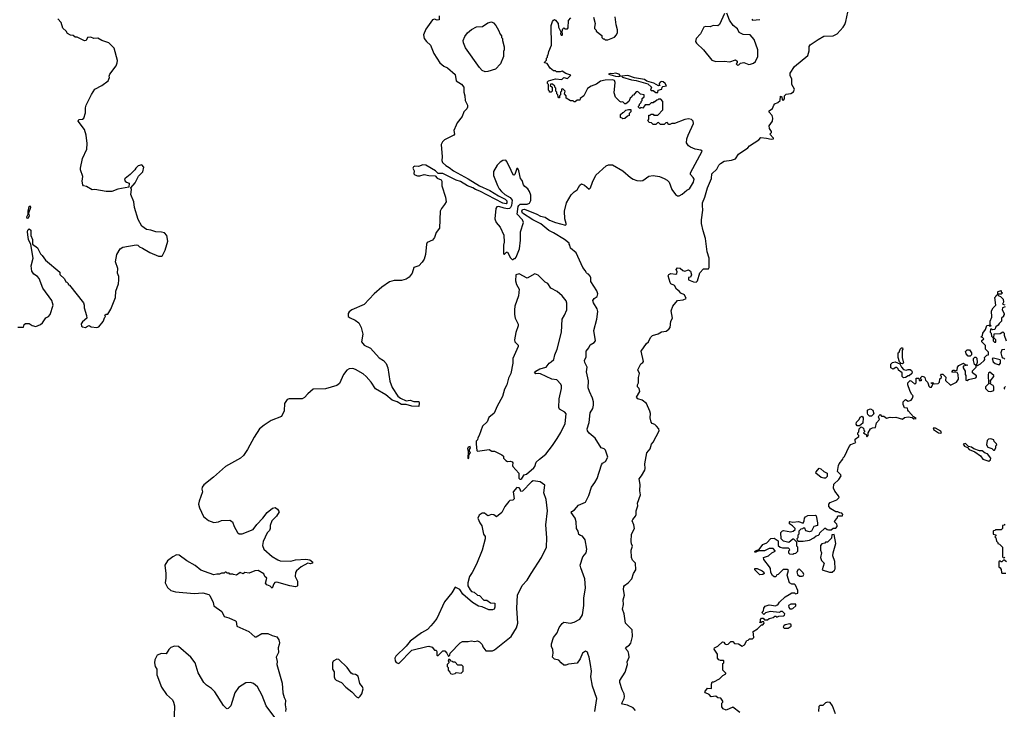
# Model space of a CAD drawing. Extents: x 2293139 to 2515392, y 824115 to 1006937.
# Tile 182 of 256: x 2409664 to 2420160, y 928209 to 935556. Entities that reach past the tile are written whole.
import ezdxf

# ---------------------------------------------------------------- set-up
doc = ezdxf.new("R2010")
doc.units = 0

msp = doc.modelspace()

# ---------------------------------------------------------------- linework, layer by layer
at = {"layer": '0CON10XD'}
for points in [[(2409645, 932280), (2409705, 932280), (2409713, 932307), (2409725, 932320), (2409765, 932320), (2409798, 932298), (2409835, 932288), (2409885, 932308), (2409908, 932325), (2409941, 932379), (2409970, 932395), (2409988, 932415), (2410020, 932515), (2410006, 932565), (2409912, 932695), (2409870, 932800), (2409855, 932819), (2409815, 932844), (2409792, 932875), (2409786, 932935), (2409806, 933014), (2409782, 933162), (2409759, 933215), (2409750, 933265), (2409747, 933295), (2409752, 933315), (2409765, 933326), (2409782, 933312), (2409781, 933255), (2409801, 933215), (2409800, 933165), (2409854, 933125), (2409885, 933060), (2409905, 933042), (2409938, 932995), (2410090, 932865), (2410092, 932842), (2410140, 932795), (2410154, 932764), (2410165, 932760), (2410180, 932745), (2410180, 932735), (2410196, 932726), (2410345, 932540), (2410352, 932515), (2410352, 932485), (2410377, 932405), (2410378, 932375), (2410332, 932335), (2410320, 932315), (2410322, 932292), (2410333, 932283), (2410365, 932278), (2410385, 932292), (2410405, 932298), (2410425, 932282), (2410485, 932277), (2410508, 932285), (2410555, 932340), (2410570, 932385), (2410580, 932395), (2410572, 932408), (2410585, 932420), (2410605, 932420), (2410635, 932472), (2410686, 932595), (2410688, 932665), (2410717, 932743), (2410721, 932785), (2410719, 932819), (2410706, 932855), (2410711, 932905), (2410684, 932975), (2410698, 933055), (2410734, 933116), (2410765, 933133), (2410905, 933156), (2410923, 933153), (2410940, 933135), (2410973, 933123), (2411052, 933075), (2411145, 933038), (2411175, 933036), (2411185, 933044), (2411215, 933100), (2411242, 933195), (2411234, 933255), (2411206, 933285), (2411177, 933293), (2411115, 933294), (2411062, 933312), (2411015, 933320), (2410966, 933355), (2410928, 933428), (2410886, 933555), (2410881, 933615), (2410850, 933695), (2410857, 933745), (2410850, 933765), (2410895, 933818), (2410931, 933889), (2410976, 933935), (2410988, 933985), (2410965, 934010), (2410925, 933998), (2410902, 933975), (2410892, 933955), (2410843, 933907), (2410788, 933865), (2410782, 933855), (2410787, 933837), (2410803, 933823), (2410830, 933815), (2410828, 933772), (2410710, 933750), (2410645, 933724), (2410584, 933724), (2410465, 933746), (2410435, 933742), (2410375, 933780), (2410345, 933787), (2410337, 933795), (2410330, 933835), (2410337, 933885), (2410313, 933955), (2410313, 933973), (2410334, 934076), (2410381, 934175), (2410384, 934235), (2410374, 934325), (2410356, 934385), (2410287, 934475), (2410295, 934492), (2410333, 934497), (2410348, 934505), (2410367, 934565), (2410364, 934615), (2410371, 934645), (2410430, 934760), (2410466, 934814), (2410540, 934855), (2410607, 934905), (2410622, 934938), (2410618, 934955), (2410623, 934975), (2410692, 935065), (2410704, 935096), (2410705, 935120), (2410672, 935252), (2410615, 935310), (2410540, 935335), (2410495, 935358), (2410455, 935357), (2410422, 935368), (2410388, 935365), (2410372, 935335), (2410355, 935330), (2410275, 935368), (2410255, 935370), (2410235, 935387), (2410205, 935392), (2410175, 935408), (2410158, 935435), (2410122, 935465), (2410107, 935527), (2410072, 935565)], [(2414134, 935596), (2414136, 935554), (2414115, 935552), (2414085, 935562), (2414066, 935554), (2413992, 935455), (2413967, 935395), (2413976, 935355), (2414002, 935322), (2414044, 935284), (2414080, 935195), (2414142, 935095), (2414185, 935062), (2414223, 935043), (2414305, 934973), (2414318, 934905), (2414375, 934869), (2414400, 934835), (2414397, 934785), (2414410, 934745), (2414411, 934695), (2414438, 934645), (2414439, 934625), (2414430, 934605), (2414399, 934575), (2414379, 934525), (2414327, 934455), (2414318, 934432), (2414293, 934375), (2414298, 934335), (2414293, 934327), (2414193, 934277), (2414171, 934255), (2414156, 934225), (2414166, 934094), (2414163, 934055), (2414172, 934035), (2414205, 934002), (2414242, 933982), (2414288, 933945), (2414445, 933861), (2414564, 933784), (2414675, 933736), (2414769, 933679), (2414839, 933645), (2414857, 933625), (2414857, 933605), (2414851, 933595), (2414815, 933602), (2414568, 933728), (2414522, 933745), (2414496, 933764), (2414436, 933785), (2414362, 933832), (2414315, 933846), (2414176, 933916), (2414125, 933916), (2414096, 933945), (2413995, 934004), (2413962, 934008), (2413915, 933992), (2413875, 933996), (2413861, 933989), (2413856, 933975), (2413869, 933945), (2413864, 933915), (2413875, 933902), (2413905, 933892), (2413928, 933892), (2413975, 933907), (2414025, 933896), (2414093, 933893), (2414115, 933868), (2414155, 933850), (2414164, 933835), (2414164, 933785), (2414202, 933665), (2414209, 933615), (2414194, 933586), (2414160, 933545), (2414146, 933515), (2414140, 933335), (2414103, 933287), (2414086, 933235), (2414064, 933205), (2414008, 933182), (2414001, 933165), (2413990, 933055), (2413975, 933006), (2413955, 932972), (2413918, 932932), (2413864, 932916), (2413847, 932855), (2413815, 932812), (2413785, 932791), (2413735, 932776), (2413655, 932777), (2413605, 932763), (2413525, 932707), (2413442, 932635), (2413335, 932521), (2413206, 932464), (2413176, 932444), (2413166, 932425), (2413167, 932395), (2413185, 932379), (2413239, 932355), (2413278, 932325), (2413304, 932275), (2413320, 932205), (2413306, 932125), (2413337, 932087), (2413402, 932055), (2413495, 931954), (2413542, 931925), (2413571, 931891), (2413589, 931845), (2413609, 931705), (2413635, 931638), (2413696, 931546), (2413724, 931524), (2413785, 931496), (2413825, 931503), (2413865, 931487), (2413917, 931487), (2413922, 931475), (2413920, 931435), (2413845, 931437), (2413785, 931457), (2413735, 931457), (2413686, 931486), (2413635, 931503), (2413568, 931558), (2413455, 931624), (2413412, 931695), (2413359, 931755), (2413325, 931782), (2413245, 931830), (2413215, 931841), (2413175, 931836), (2413150, 931820), (2413116, 931775), (2413072, 931678), (2413045, 931658), (2412925, 931622), (2412791, 931619), (2412735, 931570), (2412700, 931530), (2412675, 931516), (2412535, 931516), (2412515, 931510), (2412488, 931465), (2412483, 931387), (2412455, 931328), (2412345, 931284), (2412269, 931235), (2412219, 931195), (2412162, 931108), (2412093, 930977), (2412048, 930912), (2412017, 930883), (2411856, 930794), (2411730, 930680), (2411625, 930601), (2411610, 930575), (2411607, 930555), (2411612, 930525), (2411576, 930425), (2411571, 930395), (2411579, 930355), (2411624, 930264), (2411675, 930219), (2411735, 930200), (2411783, 930207), (2411815, 930220), (2411905, 930222), (2411932, 930205), (2411950, 930155), (2411985, 930093), (2412005, 930077), (2412035, 930077), (2412152, 930125), (2412191, 930179), (2412256, 930244), (2412303, 930307), (2412360, 930350), (2412388, 930358), (2412412, 930342), (2412429, 930311), (2412400, 930265), (2412350, 930215), (2412334, 930166), (2412334, 930135), (2412325, 930113), (2412302, 930088), (2412258, 929995), (2412252, 929955), (2412268, 929915), (2412355, 929837), (2412415, 929800), (2412442, 929792), (2412554, 929786), (2412605, 929801), (2412715, 929808), (2412755, 929800), (2412788, 929775), (2412780, 929765), (2412765, 929760), (2412734, 929766), (2412664, 929726), (2412613, 929685), (2412604, 929666), (2412599, 929625), (2412624, 929575), (2412627, 929525), (2412621, 929519), (2412605, 929513), (2412544, 929524), (2412405, 929562), (2412385, 929558), (2412372, 929545), (2412355, 929500), (2412335, 929520), (2412300, 929535), (2412283, 929553), (2412298, 929605), (2412278, 929625), (2412265, 929652), (2412205, 929689), (2412170, 929685), (2412111, 929659), (2412065, 929667), (2412045, 929652), (2412015, 929667), (2411975, 929638), (2411943, 929643), (2411935, 929650), (2411905, 929650), (2411898, 929658), (2411875, 929660), (2411865, 929670), (2411855, 929670), (2411845, 929660), (2411815, 929660), (2411795, 929650), (2411765, 929650), (2411735, 929640), (2411685, 929660), (2411595, 929690), (2411535, 929742), (2411445, 929791), (2411365, 929849), (2411335, 929853), (2411295, 929834), (2411240, 929790), (2411210, 929745), (2411222, 929655), (2411222, 929605), (2411213, 929557), (2411238, 929505), (2411274, 929474), (2411325, 929460), (2411525, 929441), (2411615, 929450), (2411681, 929431), (2411691, 929421), (2411726, 929346), (2411735, 929312), (2411819, 929249), (2411845, 929198), (2411895, 929183), (2411965, 929152), (2411972, 929145), (2411980, 929095), (2412105, 929039), (2412171, 928981), (2412185, 928982), (2412245, 929016), (2412310, 929015), (2412355, 928994), (2412405, 928981), (2412425, 928950), (2412434, 928915), (2412431, 928899), (2412420, 928865), (2412422, 928815), (2412398, 928765), (2412407, 928717), (2412404, 928685), (2412463, 928487), (2412469, 928385), (2412482, 928335), (2412497, 928305), (2412492, 928255), (2412502, 928215), (2412496, 928185)], [(2414625, 934999), (2414595, 935016), (2414565, 935046), (2414416, 935255), (2414395, 935310), (2414393, 935335), (2414410, 935375), (2414436, 935414), (2414480, 935450), (2414535, 935478), (2414597, 935483), (2414655, 935522), (2414695, 935532), (2414713, 935523), (2414738, 935495), (2414768, 935445), (2414785, 935400), (2414800, 935385), (2414800, 935365), (2414810, 935355), (2414810, 935335), (2414830, 935265), (2414830, 935235), (2414820, 935215), (2414820, 935165), (2414790, 935085), (2414735, 935030), (2414655, 935002), (2414625, 934999)], [(2415738, 931595), (2415725, 931635), (2415727, 931707), (2415706, 931804), (2415712, 931855), (2415688, 931905), (2415686, 931924), (2415704, 931965), (2415704, 932025), (2415731, 932059), (2415745, 932092), (2415787, 932115), (2415803, 932135), (2415784, 932245), (2415816, 932365), (2415826, 932445), (2415821, 932475), (2415780, 932540), (2415774, 932565), (2415787, 932585), (2415818, 932605), (2415826, 932635), (2415816, 932666), (2415753, 932765), (2415752, 932805), (2415744, 932824), (2415726, 932846), (2415715, 932848), (2415705, 932858), (2415692, 932885), (2415666, 932916), (2415595, 933070), (2415535, 933120), (2415530, 933155), (2415520, 933165), (2415520, 933175), (2415472, 933215), (2415354, 933284), (2415305, 933308), (2415219, 933379), (2415133, 933425), (2415025, 933495), (2415016, 933515), (2415024, 933535), (2415045, 933536), (2415176, 933485), (2415215, 933462), (2415265, 933452), (2415311, 933421), (2415374, 933394), (2415482, 933368), (2415490, 933375), (2415490, 933385), (2415474, 933434), (2415473, 933515), (2415492, 933605), (2415542, 933688), (2415575, 933722), (2415606, 933744), (2415635, 933792), (2415653, 933807), (2415685, 933792), (2415735, 933750), (2415748, 933765), (2415769, 933825), (2415805, 933899), (2415915, 934000), (2415942, 934008), (2415982, 934008), (2416094, 933944), (2416175, 933874), (2416205, 933856), (2416244, 933844), (2416285, 933838), (2416307, 933843), (2416370, 933890), (2416416, 933896), (2416484, 933884), (2416534, 933864), (2416565, 933847), (2416587, 933825), (2416617, 933745), (2416655, 933692), (2416675, 933678), (2416695, 933680), (2416725, 933696), (2416775, 933740), (2416805, 933754), (2416846, 933824), (2416853, 933855), (2416843, 933875), (2416815, 933905), (2416813, 933925), (2416939, 934155), (2416926, 934166), (2416865, 934177), (2416816, 934196), (2416795, 934212), (2416773, 934245), (2416777, 934285), (2416790, 934325), (2416845, 934450), (2416842, 934475), (2416825, 934492), (2416795, 934500), (2416755, 934493), (2416645, 934448), (2416615, 934448), (2416595, 934440), (2416585, 934440), (2416565, 934460), (2416552, 934458), (2416535, 934440), (2416495, 934440), (2416475, 934460), (2416462, 934458), (2416445, 934440), (2416415, 934440), (2416398, 934458), (2416375, 934460), (2416360, 934485), (2416370, 934495), (2416372, 934538), (2416385, 934540), (2416395, 934550), (2416415, 934550), (2416425, 934540), (2416465, 934540), (2416520, 934595), (2416520, 934685), (2416498, 934708), (2416475, 934710), (2416468, 934702), (2416455, 934700), (2416435, 934680), (2416425, 934680), (2416415, 934670), (2416395, 934670), (2416375, 934650), (2416332, 934648), (2416308, 934612), (2416285, 934620), (2416275, 934610), (2416262, 934622), (2416260, 934635), (2416270, 934645), (2416270, 934655), (2416290, 934675), (2416290, 934685), (2416300, 934695), (2416300, 934715), (2416320, 934735), (2416320, 934755), (2416283, 934763), (2416260, 934785), (2416245, 934790), (2416234, 934786), (2416208, 934752), (2416192, 934748), (2416188, 934732), (2416172, 934718), (2416156, 934684), (2416125, 934660), (2416115, 934660), (2416095, 934680), (2416075, 934678), (2416060, 934685), (2416015, 934730), (2416002, 934775), (2416012, 934885), (2416005, 934908), (2415986, 934916), (2415905, 934912), (2415855, 934902), (2415811, 934869), (2415755, 934848), (2415715, 934822), (2415678, 934745), (2415640, 934715), (2415635, 934700), (2415605, 934700), (2415585, 934680), (2415575, 934680), (2415565, 934690), (2415535, 934690), (2415491, 934721), (2415490, 934745), (2415470, 934765), (2415480, 934795), (2415455, 934820), (2415440, 934815), (2415440, 934795), (2415430, 934785), (2415430, 934755), (2415420, 934745), (2415418, 934722), (2415412, 934722), (2415403, 934733), (2415400, 934755), (2415390, 934765), (2415390, 934785), (2415380, 934795), (2415380, 934825), (2415370, 934835), (2415368, 934848), (2415345, 934870), (2415322, 934868), (2415320, 934855), (2415340, 934835), (2415340, 934795), (2415328, 934782), (2415312, 934782), (2415310, 934795), (2415300, 934805), (2415300, 934865), (2415290, 934875), (2415290, 934895), (2415300, 934905), (2415375, 934926), (2415442, 934918), (2415465, 934940), (2415505, 934930), (2415540, 934965), (2415485, 934982), (2415445, 935008), (2415425, 935000), (2415385, 935000), (2415375, 935010), (2415355, 935010), (2415320, 935040), (2415288, 935088), (2415260, 935095), (2415262, 935108), (2415280, 935125), (2415280, 935145), (2415290, 935155), (2415290, 935175), (2415297, 935183), (2415303, 935217), (2415332, 935285), (2415331, 935495), (2415343, 935535), (2415355, 935552), (2415365, 935557), (2415375, 935550), (2415404, 935515), (2415409, 935475), (2415433, 935425), (2415430, 935405), (2415435, 935390), (2415445, 935390), (2415450, 935395), (2415447, 935435), (2415455, 935460), (2415465, 935470), (2415475, 935460), (2415505, 935460), (2415512, 935468), (2415514, 935546), (2415540, 935575)], [(2415782, 935582), (2415798, 935515), (2415790, 935475), (2415793, 935463), (2415810, 935445), (2415810, 935435), (2415868, 935388), (2415870, 935365), (2415885, 935350), (2415895, 935350), (2415905, 935340), (2415935, 935340), (2416005, 935368), (2416026, 935394), (2416035, 935420), (2416036, 935446), (2416021, 935501), (2416012, 935585)], [(2416230, 928195), (2416203, 928225), (2416144, 928254), (2416090, 928265), (2416082, 928275), (2416108, 928325), (2416110, 928345), (2416106, 928375), (2416087, 928415), (2416063, 928495), (2416063, 928515), (2416118, 928605), (2416143, 928685), (2416140, 928715), (2416160, 928765), (2416159, 928795), (2416149, 928825), (2416123, 928855), (2416135, 928874), (2416164, 928896), (2416177, 928913), (2416197, 928985), (2416192, 929055), (2416121, 929125), (2416107, 929225), (2416090, 929275), (2416099, 929325), (2416096, 929375), (2416111, 929425), (2416101, 929485), (2416104, 929516), (2416112, 929528), (2416151, 929555), (2416190, 929600), (2416206, 929655), (2416231, 929695), (2416228, 929765), (2416196, 929796), (2416186, 929825), (2416182, 929905), (2416198, 929945), (2416185, 929970), (2416182, 929995), (2416186, 930075), (2416216, 930135), (2416211, 930175), (2416194, 930216), (2416199, 930231), (2416230, 930265), (2416237, 930285), (2416234, 930324), (2416253, 930377), (2416251, 930405), (2416283, 930495), (2416276, 930536), (2416279, 930605), (2416267, 930665), (2416294, 930695), (2416328, 930755), (2416332, 930775), (2416328, 930825), (2416348, 930942), (2416384, 930985), (2416400, 931035), (2416416, 931054), (2416479, 931175), (2416478, 931195), (2416454, 931224), (2416435, 931242), (2416405, 931252), (2416396, 931266), (2416386, 931315), (2416389, 931359), (2416381, 931385), (2416346, 931466), (2416301, 931501), (2416255, 931518), (2416240, 931535), (2416273, 931595), (2416266, 931626), (2416248, 931645), (2416248, 931665), (2416259, 931685), (2416259, 931745), (2416270, 931785), (2416253, 931825), (2416285, 931890), (2416306, 931904), (2416312, 931915), (2416288, 932025), (2416344, 932106), (2416367, 932125), (2416390, 932170), (2416410, 932190), (2416470, 932210), (2416505, 932230), (2416554, 932236), (2416585, 932258), (2416597, 932275), (2416604, 932345), (2416623, 932377), (2416608, 932455), (2416628, 932505), (2416676, 932564), (2416735, 932570), (2416770, 932585), (2416749, 932625), (2416712, 932642), (2416694, 932665), (2416666, 932685), (2416643, 932723), (2416605, 932742), (2416597, 932755), (2416578, 932825), (2416585, 932840), (2416605, 932852), (2416657, 932843), (2416668, 932852), (2416672, 932868), (2416662, 932895), (2416675, 932912), (2416705, 932907), (2416734, 932884), (2416755, 932878), (2416795, 932892), (2416813, 932875), (2416824, 932836), (2416816, 932814), (2416792, 932808), (2416792, 932785), (2416845, 932762), (2416875, 932760), (2416890, 932775), (2416915, 932860), (2416955, 932900), (2417005, 932902), (2417012, 932915), (2417014, 933015), (2416994, 933084), (2416976, 933225), (2416948, 933305), (2416932, 933385), (2416932, 933425), (2416947, 933527), (2416941, 933575), (2416944, 933604), (2416969, 933665), (2416997, 933765), (2417040, 933865), (2417043, 933915), (2417095, 933964), (2417116, 934005), (2417136, 934025), (2417175, 934047), (2417252, 934058), (2417295, 934072), (2417326, 934124), (2417425, 934190), (2417445, 934213), (2417542, 934275), (2417565, 934299), (2417624, 934294), (2417675, 934282), (2417700, 934285), (2417698, 934295), (2417662, 934335), (2417677, 934353), (2417678, 934365), (2417658, 934398), (2417654, 934425), (2417690, 934475), (2417693, 934505), (2417686, 934536), (2417655, 934570), (2417652, 934585), (2417689, 934611), (2417702, 934645), (2417715, 934658), (2417745, 934672), (2417770, 934695), (2417775, 934740), (2417790, 934735), (2417792, 934702), (2417805, 934700), (2417816, 934714), (2417818, 934745), (2417835, 934762), (2417885, 934770), (2417914, 934786), (2417922, 934815), (2417896, 934865), (2417894, 934924), (2417876, 934956), (2417877, 934985), (2417922, 935058), (2418067, 935173), (2418081, 935225), (2418080, 935270), (2418091, 935289), (2418175, 935344), (2418235, 935381), (2418335, 935385), (2418378, 935405), (2418441, 935475), (2418461, 935505), (2418472, 935535), (2418491, 935635)], [(2417177, 935623), (2417123, 935505), (2417105, 935491), (2417055, 935493), (2417025, 935480), (2416975, 935483), (2416958, 935475), (2416922, 935405), (2416876, 935354), (2416868, 935325), (2416880, 935305), (2416955, 935236), (2417043, 935123), (2417085, 935110), (2417174, 935114), (2417235, 935108), (2417295, 935127), (2417312, 935115), (2417312, 935098), (2417302, 935085), (2417315, 935072), (2417330, 935075), (2417348, 935092), (2417385, 935100), (2417435, 935080), (2417455, 935081), (2417485, 935092), (2417509, 935111), (2417531, 935165), (2417533, 935233), (2417494, 935344), (2417450, 935395), (2417375, 935397), (2417335, 935420), (2417315, 935458), (2417270, 935495), (2417229, 935549), (2417202, 935625)], [(2417468, 935562), (2417475, 935552), (2417555, 935557)], [(2416045, 934949), (2416065, 934953), (2416070, 934955), (2416056, 934976), (2416015, 934986), (2415985, 934980), (2415957, 934983), (2415940, 934975), (2416014, 934954), (2416045, 934949)], [(2416465, 934780), (2416470, 934805), (2416510, 934815), (2416512, 934838), (2416520, 934845), (2416558, 934852), (2416546, 934876), (2416525, 934893), (2416505, 934897), (2416490, 934890), (2416480, 934875), (2416480, 934865), (2416490, 934855), (2416475, 934850), (2416425, 934879), (2416351, 934901), (2416325, 934917), (2416216, 934936), (2416145, 934960), (2416080, 934955), (2416090, 934945), (2416184, 934914), (2416235, 934909), (2416361, 934871), (2416398, 934835), (2416390, 934805), (2416395, 934800), (2416415, 934800), (2416445, 934780), (2416465, 934780)], [(2416095, 934500), (2416088, 934508), (2416075, 934510), (2416070, 934515), (2416070, 934545), (2416092, 934568), (2416105, 934570), (2416125, 934590), (2416155, 934600), (2416178, 934598), (2416180, 934575), (2416160, 934555), (2416160, 934535), (2416142, 934528), (2416115, 934502), (2416095, 934500)], [(2414925, 933000), (2414935, 933010), (2414945, 933010), (2414958, 933025), (2414991, 933115), (2415003, 933205), (2415004, 933295), (2415036, 933395), (2415024, 933425), (2414966, 933485), (2414978, 933565), (2414983, 933577), (2414999, 933591), (2415075, 933590), (2415098, 933602), (2415111, 933629), (2415112, 933685), (2415099, 933725), (2415082, 933755), (2415047, 933777), (2415034, 933795), (2415021, 933841), (2415002, 933865), (2414986, 933946), (2414975, 933972), (2414965, 933970), (2414941, 933905), (2414935, 933899), (2414925, 933901), (2414883, 933995), (2414855, 934050), (2414845, 934058), (2414815, 934057), (2414785, 934038), (2414753, 934005), (2414713, 933937), (2414716, 933895), (2414758, 933788), (2414774, 933755), (2414800, 933725), (2414835, 933695), (2414891, 933661), (2414913, 933633), (2414907, 933575), (2414897, 933553), (2414885, 933543), (2414865, 933541), (2414828, 933548), (2414773, 933567), (2414749, 933561), (2414741, 933545), (2414730, 933435), (2414742, 933395), (2414784, 933344), (2414825, 933260), (2414829, 933185), (2414821, 933155), (2414820, 933065), (2414825, 933058), (2414832, 933058), (2414852, 933078), (2414865, 933078), (2414895, 933020), (2414915, 933000), (2414925, 933000)], [(2409745, 933436), (2409740, 933455), (2409754, 933485), (2409753, 933515), (2409765, 933567), (2409775, 933573), (2409778, 933555), (2409758, 933495), (2409763, 933465), (2409755, 933441), (2409745, 933436)], [(2414995, 930660), (2415005, 930662), (2415015, 930668), (2415043, 930705), (2415066, 930714), (2415145, 930781), (2415156, 930795), (2415170, 930840), (2415205, 930875), (2415272, 930925), (2415345, 931018), (2415395, 931095), (2415433, 931157), (2415478, 931252), (2415490, 931355), (2415475, 931374), (2415420, 931405), (2415411, 931425), (2415413, 931517), (2415439, 931625), (2415438, 931655), (2415431, 931671), (2415389, 931719), (2415335, 931726), (2415215, 931781), (2415195, 931787), (2415165, 931782), (2415152, 931795), (2415165, 931812), (2415208, 931835), (2415277, 931853), (2415309, 931895), (2415330, 931910), (2415358, 931935), (2415367, 931985), (2415393, 932045), (2415439, 932225), (2415447, 932365), (2415472, 932408), (2415495, 932466), (2415498, 932535), (2415489, 932559), (2415445, 932613), (2415395, 932660), (2415325, 932694), (2415295, 932744), (2415265, 932760), (2415192, 932835), (2415155, 932847), (2415075, 932803), (2414987, 932847), (2414953, 932837), (2414948, 932775), (2414960, 932735), (2414988, 932685), (2414980, 932615), (2414943, 932505), (2414937, 932463), (2414937, 932415), (2414947, 932375), (2414977, 932313), (2414978, 932295), (2414953, 932223), (2414938, 932145), (2414942, 932125), (2414978, 932088), (2414979, 932075), (2414920, 931945), (2414920, 931895), (2414901, 931785), (2414873, 931735), (2414858, 931665), (2414832, 931618), (2414810, 931540), (2414752, 931438), (2414720, 931365), (2414665, 931318), (2414648, 931272), (2414596, 931225), (2414562, 931125), (2414548, 931102), (2414545, 931080), (2414530, 931065), (2414530, 931035), (2414537, 930967), (2414545, 930958), (2414667, 930977), (2414698, 930958), (2414725, 930958), (2414805, 930920), (2414820, 930905), (2414822, 930885), (2414845, 930860), (2414865, 930850), (2414895, 930852), (2414912, 930845), (2414920, 930835), (2414918, 930805), (2414922, 930795), (2414983, 930725), (2414985, 930670), (2414995, 930660)], [(2419222, 931738), (2419248, 931738), (2419252, 931712), (2419275, 931710), (2419280, 931715), (2419270, 931725), (2419270, 931745), (2419285, 931758), (2419305, 931752), (2419312, 931745), (2419320, 931715), (2419340, 931695), (2419350, 931675), (2419355, 931650), (2419365, 931640), (2419385, 931640), (2419400, 931680), (2419385, 931680), (2419382, 931688), (2419395, 931690), (2419400, 931680), (2419417, 931677), (2419455, 931680), (2419470, 931695), (2419472, 931728), (2419490, 931745), (2419490, 931755), (2419480, 931765), (2419492, 931778), (2419505, 931780), (2419537, 931747), (2419532, 931712), (2419587, 931663), (2419650, 931695), (2419672, 931725), (2419667, 931777), (2419658, 931798), (2419605, 931800), (2419600, 931805), (2419615, 931820), (2419625, 931820), (2419635, 931810), (2419642, 931818), (2419658, 931822), (2419662, 931855), (2419675, 931870), (2419725, 931898), (2419742, 931882), (2419770, 931875), (2419720, 931865), (2419720, 931845), (2419742, 931812), (2419742, 931775), (2419750, 931765), (2419750, 931715), (2419765, 931710), (2419778, 931722), (2419855, 931740), (2419865, 931750), (2419865, 931760), (2419820, 931795), (2419820, 931815), (2419860, 931855), (2419860, 931870), (2419843, 931883), (2419830, 931925), (2419830, 931945), (2419845, 931960), (2419855, 931960), (2419868, 931948), (2419872, 931905), (2419860, 931870), (2419875, 931870), (2419905, 931888), (2419946, 931924), (2419952, 931935), (2419950, 931955), (2419975, 931980), (2419990, 931985), (2419990, 932015), (2419960, 932045), (2419960, 932085), (2419920, 932125), (2419922, 932138), (2419940, 932155), (2419928, 932168), (2419910, 932175), (2419928, 932192), (2419930, 932215), (2419960, 932255), (2419974, 932296), (2419995, 932300), (2420005, 932290), (2420020, 932295), (2420010, 932305), (2420008, 932345), (2420028, 932385), (2420022, 932455), (2420040, 932485), (2420070, 932515), (2420060, 932595), (2420070, 932605), (2420072, 932618), (2420090, 932630), (2420090, 932655), (2420095, 932660), (2420125, 932670), (2420128, 932658), (2420140, 932645), (2420125, 932630), (2420090, 932630), (2420090, 932625), (2420102, 932612), (2420118, 932608), (2420148, 932578), (2420152, 932545), (2420140, 932525), (2420165, 932517)], [(2420170, 932495), (2420140, 932485), (2420138, 932465), (2420160, 932425), (2420160, 932415), (2420150, 932405), (2420150, 932395), (2420130, 932375), (2420130, 932345), (2420105, 932320), (2420095, 932300), (2420070, 932285), (2420060, 932255), (2420035, 932250), (2420025, 932260), (2420012, 932258), (2420010, 932225), (2420020, 932215), (2420023, 932183), (2420040, 932165), (2420040, 932135), (2420055, 932120), (2420070, 932120), (2420070, 932145), (2420050, 932165), (2420052, 932208), (2420115, 932212), (2420145, 932230), (2420157, 932217), (2420158, 932195), (2420180, 932135)], [(2419075, 931890), (2419062, 931892), (2419042, 931912), (2419030, 931955), (2419030, 932005), (2419040, 932015), (2419050, 932045), (2419065, 932060), (2419075, 932060), (2419080, 932045), (2419070, 932035), (2419070, 931955), (2419082, 931912), (2419090, 931905), (2419075, 931890)], [(2419795, 931970), (2419775, 931970), (2419753, 931995), (2419748, 932022), (2419765, 932040), (2419788, 932038), (2419810, 932005), (2419810, 931985), (2419795, 931970)], [(2420167, 932043), (2420135, 932040), (2420122, 932005), (2420133, 931963), (2420142, 931952), (2420155, 931950), (2420165, 931940)], [(2419085, 931740), (2419070, 931755), (2419070, 931795), (2419032, 931822), (2419030, 931835), (2419015, 931850), (2419005, 931850), (2418975, 931832), (2418952, 931845), (2418952, 931885), (2418968, 931905), (2418995, 931912), (2419048, 931888), (2419063, 931853), (2419085, 931830), (2419115, 931822), (2419135, 931830), (2419155, 931828), (2419169, 931819), (2419177, 931803), (2419173, 931787), (2419145, 931760), (2419135, 931760), (2419105, 931742), (2419085, 931740)], [(2420105, 931880), (2420118, 931895), (2420120, 931925), (2420115, 931930), (2420045, 931950), (2420030, 931945), (2420042, 931912), (2420062, 931892), (2420105, 931880)], [(2420015, 931593), (2420050, 931605), (2420048, 931645), (2420040, 931660), (2420010, 931675), (2420018, 931695), (2420010, 931705), (2420050, 931755), (2420050, 931765), (2420005, 931800), (2419992, 931788), (2419988, 931775), (2419990, 931675), (2419960, 931645), (2419960, 931625), (2419989, 931599), (2420015, 931593)], [(2417340, 928175), (2417265, 928230), (2417195, 928201), (2417163, 928213), (2417150, 928235), (2417150, 928275), (2417160, 928285), (2417160, 928295), (2417138, 928328), (2417105, 928330), (2417085, 928347), (2417035, 928340), (2417015, 928368), (2416974, 928384), (2416968, 928395), (2416995, 928432), (2417035, 928430), (2417040, 928435), (2417038, 928475), (2417045, 928500), (2417065, 928500), (2417125, 928532), (2417161, 928569), (2417190, 928585), (2417190, 928595), (2417160, 928625), (2417158, 928675), (2417160, 928695), (2417170, 928705), (2417170, 928725), (2417165, 928730), (2417135, 928728), (2417117, 928737), (2417104, 928754), (2417102, 928795), (2417068, 928848), (2417070, 928865), (2417105, 928882), (2417155, 928928), (2417170, 928925), (2417180, 928905), (2417195, 928900), (2417217, 928903), (2417245, 928930), (2417265, 928930), (2417285, 928910), (2417327, 928907), (2417365, 928880), (2417392, 928895), (2417415, 928940), (2417430, 928945), (2417445, 928960), (2417475, 928960), (2417490, 928975), (2417482, 929038), (2417530, 929065), (2417572, 929108), (2417585, 929110), (2417600, 929125), (2417595, 929140), (2417575, 929140), (2417565, 929130), (2417552, 929132), (2417560, 929145), (2417560, 929165), (2417572, 929178), (2417588, 929178), (2417605, 929160), (2417635, 929160), (2417654, 929176), (2417695, 929188), (2417715, 929200), (2417725, 929200), (2417735, 929190), (2417755, 929200), (2417806, 929204), (2417818, 929212), (2417820, 929225), (2417795, 929250), (2417775, 929250), (2417765, 929240), (2417665, 929250), (2417613, 929237), (2417595, 929220), (2417582, 929232), (2417580, 929245), (2417592, 929258), (2417597, 929285), (2417611, 929309), (2417655, 929322), (2417725, 929310), (2417732, 929318), (2417745, 929320), (2417765, 929350), (2417825, 929408), (2417865, 929432), (2417895, 929448), (2417925, 929448), (2417935, 929440), (2417960, 929445), (2417958, 929475), (2417935, 929530), (2417925, 929540), (2417895, 929540), (2417870, 929555), (2417846, 929636), (2417858, 929688), (2417845, 929698), (2417803, 929697), (2417750, 929645), (2417735, 929640), (2417725, 929620), (2417705, 929620), (2417688, 929635), (2417672, 929665), (2417667, 929707), (2417658, 929725), (2417597, 929805), (2417594, 929826), (2417646, 929844), (2417683, 929877), (2417718, 929892), (2417718, 929898), (2417695, 929920), (2417655, 929920), (2417602, 929898), (2417542, 929898), (2417512, 929882), (2417502, 929882), (2417502, 929888), (2417515, 929900), (2417548, 929912), (2417587, 929963), (2417629, 929981), (2417672, 930028), (2417705, 930032), (2417750, 930005), (2417750, 929955), (2417770, 929935), (2417795, 929928), (2417855, 929930), (2417868, 929918), (2417870, 929905), (2417860, 929895), (2417860, 929875), (2417870, 929865), (2417905, 929860), (2417915, 929870), (2417938, 929872), (2417960, 929895), (2417960, 929935), (2417950, 929945), (2417948, 929988), (2417915, 930020), (2417905, 930020), (2417863, 929987), (2417805, 930000), (2417780, 930025), (2417778, 930092), (2417795, 930110), (2417805, 930112), (2417885, 930100), (2417910, 930105), (2417930, 930125), (2417930, 930135), (2417903, 930163), (2417870, 930185), (2417870, 930205), (2417875, 930210), (2417905, 930202), (2417965, 930208), (2418015, 930190), (2418028, 930215), (2418030, 930245), (2418041, 930259), (2418065, 930272), (2418148, 930278), (2418155, 930270), (2418170, 930195), (2418170, 930165), (2418130, 930155), (2418103, 930107), (2418085, 930098), (2418045, 930110), (2418035, 930140), (2418015, 930140), (2418008, 930132), (2417992, 930128), (2417970, 930105), (2417970, 930075), (2417960, 930065), (2417960, 930035), (2417950, 930025), (2417952, 930012), (2417965, 930000), (2418015, 930000), (2418085, 930012), (2418130, 930035), (2418155, 930058), (2418180, 930065), (2418190, 930075), (2418192, 930088), (2418245, 930140), (2418255, 930140), (2418273, 930123), (2418285, 930120), (2418315, 930120), (2418335, 930140), (2418365, 930140), (2418380, 930155), (2418380, 930165), (2418375, 930180), (2418350, 930205), (2418352, 930218), (2418380, 930245), (2418385, 930270), (2418435, 930270), (2418440, 930285), (2418427, 930297), (2418405, 930300), (2418385, 930312), (2418365, 930312), (2418310, 930345), (2418288, 930368), (2418288, 930395), (2418305, 930412), (2418375, 930440), (2418393, 930457), (2418398, 930465), (2418392, 930482), (2418353, 930533), (2418340, 930565), (2418343, 930607), (2418395, 930658), (2418420, 930695), (2418418, 930708), (2418383, 930743), (2418392, 930805), (2418400, 930825), (2418438, 930872), (2418442, 930888), (2418458, 930902), (2418505, 931010), (2418525, 931030), (2418578, 931052), (2418570, 931065), (2418570, 931085), (2418610, 931115), (2418610, 931125), (2418600, 931135), (2418600, 931155), (2418610, 931165), (2418613, 931197), (2418622, 931208), (2418635, 931218), (2418660, 931205), (2418663, 931183), (2418670, 931175), (2418670, 931165), (2418660, 931155), (2418672, 931142), (2418688, 931138), (2418695, 931110), (2418710, 931125), (2418710, 931155), (2418732, 931195), (2418755, 931208), (2418788, 931212), (2418798, 931262), (2418830, 931295), (2418820, 931325), (2418825, 931340), (2418835, 931348), (2418852, 931332), (2418875, 931330), (2418905, 931310), (2418945, 931322), (2418965, 931318), (2419005, 931320), (2419075, 931300), (2419095, 931318), (2419134, 931326), (2419177, 931317), (2419195, 931303), (2419220, 931305), (2419193, 931323), (2419138, 931385), (2419130, 931395), (2419128, 931418), (2419095, 931420), (2419082, 931455), (2419082, 931485), (2419105, 931508), (2419135, 931492), (2419155, 931498), (2419167, 931503), (2419180, 931525), (2419187, 931547), (2419170, 931565), (2419152, 931605), (2419133, 931665), (2419132, 931685), (2419155, 931710), (2419170, 931705), (2419207, 931673), (2419220, 931685), (2419222, 931738)], [(2420172, 931648), (2420160, 931635), (2420160, 931625), (2420165, 931620)], [(2415796, 928185), (2415816, 928325), (2415771, 928455), (2415752, 928555), (2415759, 928615), (2415750, 928685), (2415736, 928765), (2415725, 928792), (2415715, 928818), (2415695, 928827), (2415663, 928805), (2415637, 928745), (2415605, 928700), (2415515, 928691), (2415485, 928680), (2415465, 928680), (2415435, 928702), (2415411, 928731), (2415364, 928744), (2415344, 928764), (2415352, 928805), (2415347, 928845), (2415334, 928876), (2415334, 928905), (2415356, 928974), (2415395, 929022), (2415415, 929080), (2415445, 929122), (2415465, 929136), (2415535, 929126), (2415575, 929136), (2415635, 929170), (2415664, 929216), (2415679, 929315), (2415676, 929394), (2415694, 929504), (2415687, 929597), (2415644, 929714), (2415640, 929745), (2415666, 929834), (2415702, 929875), (2415710, 929915), (2415692, 930015), (2415665, 930052), (2415641, 930061), (2415625, 930070), (2415617, 930105), (2415600, 930135), (2415596, 930205), (2415584, 930244), (2415544, 930306), (2415548, 930315), (2415577, 930333), (2415620, 930385), (2415694, 930416), (2415732, 930488), (2415759, 930575), (2415796, 930624), (2415821, 930669), (2415865, 930814), (2415875, 930831), (2415910, 930850), (2415933, 930895), (2415908, 930968), (2415895, 930982), (2415861, 930995), (2415798, 931098), (2415735, 931151), (2415718, 931175), (2415714, 931195), (2415736, 931264), (2415745, 931368), (2415773, 931415), (2415782, 931448), (2415781, 931485), (2415770, 931525), (2415738, 931595)], [(2418615, 931230), (2418590, 931230), (2418582, 931245), (2418583, 931267), (2418612, 931295), (2418625, 931322), (2418645, 931332), (2418657, 931315), (2418652, 931258), (2418615, 931230)], [(2418745, 931332), (2418723, 931333), (2418705, 931350), (2418700, 931365), (2418700, 931395), (2418705, 931400), (2418735, 931408), (2418760, 931395), (2418768, 931355), (2418745, 931332)], [(2419485, 931152), (2419490, 931155), (2419485, 931172), (2419425, 931203), (2419400, 931205), (2419405, 931188), (2419460, 931155), (2419485, 931152)], [(2419995, 930852), (2420012, 930865), (2420018, 930885), (2419981, 930931), (2419955, 930938), (2419925, 930962), (2419894, 930964), (2419834, 930984), (2419810, 931000), (2419779, 931009), (2419745, 931039), (2419720, 931035), (2419735, 931013), (2419767, 930997), (2419785, 930978), (2419845, 930952), (2419905, 930909), (2419930, 930875), (2419995, 930852)], [(2420055, 930970), (2420070, 930995), (2420070, 931015), (2420080, 931025), (2420078, 931038), (2420052, 931062), (2420048, 931078), (2420015, 931090), (2419990, 931085), (2419978, 931072), (2419970, 931025), (2419985, 931002), (2420027, 930987), (2420045, 930970), (2420055, 930970)], [(2414445, 930880), (2414450, 930885), (2414450, 930915), (2414470, 930945), (2414460, 930955), (2414460, 930975), (2414470, 930995), (2414465, 931010), (2414445, 931002), (2414438, 930985), (2414443, 930955), (2414440, 930885), (2414445, 930880)], [(2418235, 930670), (2418209, 930679), (2418152, 930725), (2418155, 930740), (2418185, 930778), (2418205, 930772), (2418235, 930742), (2418270, 930725), (2418272, 930688), (2418255, 930672), (2418235, 930670)], [(2413705, 928698), (2413845, 928840), (2414005, 928878), (2414025, 928880), (2414062, 928872), (2414085, 928840), (2414105, 928840), (2414112, 928825), (2414110, 928785), (2414115, 928780), (2414125, 928780), (2414175, 928830), (2414195, 928830), (2414218, 928808), (2414235, 928770), (2414250, 928785), (2414252, 928808), (2414360, 928915), (2414385, 928932), (2414445, 928930), (2414475, 928938), (2414515, 928930), (2414545, 928937), (2414565, 928928), (2414595, 928900), (2414600, 928875), (2414633, 928833), (2414705, 928832), (2414725, 928843), (2414904, 928985), (2414959, 929075), (2414974, 929125), (2414962, 929285), (2414969, 929425), (2415021, 929529), (2415075, 929584), (2415115, 929655), (2415225, 929825), (2415280, 929935), (2415284, 930035), (2415272, 930175), (2415292, 930322), (2415276, 930445), (2415252, 930515), (2415262, 930595), (2415212, 930632), (2415136, 930644), (2415118, 930632), (2415025, 930532), (2415005, 930530), (2415000, 930555), (2414988, 930568), (2414965, 930570), (2414923, 930527), (2414935, 930450), (2414922, 930438), (2414888, 930432), (2414877, 930423), (2414835, 930368), (2414804, 930306), (2414745, 930260), (2414719, 930279), (2414695, 930283), (2414655, 930270), (2414617, 930297), (2414593, 930297), (2414562, 930278), (2414548, 930245), (2414568, 930195), (2414592, 930162), (2414608, 930075), (2414625, 930050), (2414626, 930024), (2414594, 929905), (2414534, 929756), (2414487, 929665), (2414458, 929625), (2414440, 929555), (2414442, 929525), (2414465, 929480), (2414480, 929465), (2414507, 929457), (2414543, 929423), (2414565, 929420), (2414613, 929373), (2414645, 929370), (2414683, 929343), (2414728, 929338), (2414730, 929295), (2414720, 929275), (2414705, 929268), (2414665, 929268), (2414595, 929300), (2414555, 929308), (2414492, 929345), (2414388, 929435), (2414357, 929485), (2414305, 929508), (2414270, 929450), (2414193, 929355), (2414109, 929175), (2414073, 929125), (2414045, 929098), (2414012, 929058), (2413948, 929025), (2413828, 928935), (2413785, 928882), (2413673, 928775), (2413663, 928755), (2413667, 928725), (2413677, 928707), (2413705, 928698)], [(2420165, 930180), (2420158, 930172), (2420142, 930168), (2420140, 930135), (2420128, 930122), (2420065, 930120), (2420058, 930112), (2420045, 930110), (2420040, 930105), (2420040, 930075), (2420068, 930068), (2420070, 930055), (2420060, 930045), (2420070, 930035), (2420075, 930000), (2420090, 929985), (2420090, 929975), (2420108, 929968), (2420140, 929935), (2420142, 929832), (2420155, 929820), (2420165, 929830)], [(2418325, 929670), (2418349, 929691), (2418357, 929705), (2418353, 929785), (2418333, 929845), (2418334, 929876), (2418363, 929975), (2418345, 930070), (2418322, 930068), (2418317, 930033), (2418275, 929990), (2418255, 929990), (2418245, 929980), (2418215, 929970), (2418200, 929955), (2418202, 929905), (2418212, 929875), (2418202, 929825), (2418210, 929795), (2418238, 929765), (2418220, 929695), (2418295, 929670), (2418325, 929670)], [(2420185, 929780), (2420155, 929800), (2420135, 929780), (2420125, 929780), (2420115, 929790), (2420102, 929778), (2420100, 929725), (2420116, 929716), (2420127, 929697), (2420130, 929665), (2420135, 929660), (2420175, 929660)], [(2417555, 929640), (2417500, 929695), (2417502, 929708), (2417525, 929708), (2417580, 929685), (2417595, 929670), (2417600, 929655), (2417585, 929643), (2417555, 929640)], [(2418005, 929627), (2418015, 929632), (2418022, 929645), (2418015, 929662), (2417975, 929700), (2417962, 929698), (2417948, 929672), (2417954, 929644), (2417977, 929627), (2418005, 929627)], [(2417895, 929278), (2417905, 929283), (2417938, 929312), (2417938, 929328), (2417885, 929328), (2417860, 929315), (2417863, 929293), (2417875, 929280), (2417895, 929278)], [(2417855, 929072), (2417888, 929095), (2417887, 929107), (2417875, 929120), (2417825, 929108), (2417811, 929099), (2417802, 929085), (2417815, 929072), (2417855, 929072)], [(2412385, 928121), (2412291, 928245), (2412249, 928355), (2412199, 928449), (2412157, 928485), (2412125, 928494), (2412075, 928491), (2411995, 928440), (2411958, 928385), (2411914, 928246), (2411885, 928218), (2411875, 928212), (2411867, 928217), (2411835, 928250), (2411745, 928393), (2411710, 928430), (2411655, 928464), (2411628, 928495), (2411568, 928598), (2411534, 928705), (2411488, 928765), (2411355, 928876), (2411315, 928880), (2411274, 928866), (2411254, 928846), (2411225, 928798), (2411175, 928803), (2411128, 928785), (2411106, 928734), (2411102, 928705), (2411109, 928665), (2411126, 928635), (2411126, 928575), (2411174, 928445), (2411229, 928365), (2411291, 928311), (2411304, 928285), (2411314, 928245), (2411308, 928032)], [(2413275, 928332), (2413295, 928348), (2413310, 928375), (2413324, 928425), (2413318, 928448), (2413289, 928485), (2413271, 928561), (2413245, 928580), (2413215, 928584), (2413197, 928595), (2413155, 928653), (2413065, 928740), (2413045, 928743), (2413007, 928723), (2412998, 928705), (2412998, 928635), (2413017, 928607), (2413017, 928555), (2413025, 928532), (2413039, 928519), (2413093, 928493), (2413140, 928445), (2413206, 928396), (2413255, 928342), (2413275, 928332)], [(2414275, 928582), (2414305, 928590), (2414315, 928600), (2414370, 928595), (2414390, 928615), (2414390, 928665), (2414377, 928677), (2414335, 928680), (2414305, 928710), (2414285, 928710), (2414278, 928718), (2414262, 928722), (2414248, 928738), (2414235, 928740), (2414230, 928725), (2414240, 928715), (2414240, 928705), (2414220, 928685), (2414220, 928665), (2414230, 928655), (2414230, 928625), (2414250, 928605), (2414255, 928590), (2414275, 928582)], [(2418362, 928162), (2418330, 928245), (2418305, 928282), (2418274, 928286), (2418255, 928278), (2418225, 928250), (2418195, 928248), (2418182, 928238), (2418178, 928185)]]:
    msp.add_lwpolyline(points, dxfattribs=at)

doc.saveas('drawing.dxf')
